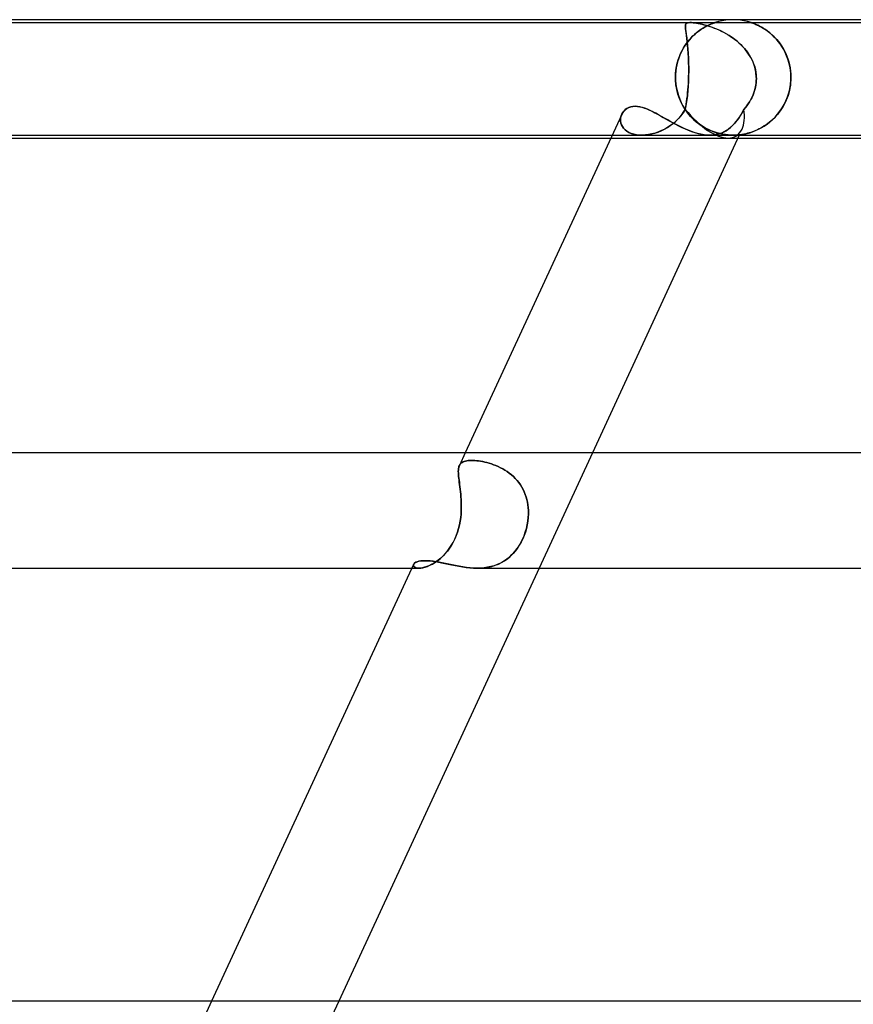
# Model space of a CAD drawing. Header units: millimetres. Extents: x -660 to 660, y -2 to 380.
# Tile 19 of 103: x -345 to -316, y 346 to 380. Entities that reach past the tile are written whole.
import ezdxf

# ---------------------------------------------------------------- set-up
doc = ezdxf.new("R2010")
doc.units = ezdxf.units.MM
doc.layers.add('HIDDEN', color=7, linetype='Continuous')
doc.layers.add('THICK', color=7, linetype='Continuous')

msp = doc.modelspace()

# ---------------------------------------------------------------- linework, layer by layer
at = {"layer": 'HIDDEN'}
for p, q in [((-320.127, 379.996), (-320.253, 379.984)), ((-320, 380), (-320.127, 379.996)), ((-319.873, 379.996), (-320, 380)), ((-319.747, 379.984), (-319.873, 379.996)), ((-359.375, 379.9), (-321.484, 379.9)), ((-321.651, 379.793), (-321.652, 379.771)), ((-321.652, 379.771), (-321.651, 379.746)), ((-321.651, 379.788), (-321.646, 379.825)), ((-321.648, 379.813), (-321.651, 379.793)), ((-321.651, 379.743), (-321.651, 379.788)), ((-321.651, 379.746), (-321.65, 379.718)), ((-321.647, 379.688), (-321.651, 379.743)), ((-321.65, 379.718), (-321.647, 379.687)), ((-321.644, 379.83), (-321.648, 379.813)), ((-321.639, 379.622), (-321.647, 379.688)), ((-321.647, 379.687), (-321.643, 379.653)), ((-321.646, 379.825), (-321.633, 379.853)), ((-321.637, 379.846), (-321.644, 379.83)), ((-321.627, 379.86), (-321.637, 379.846)), ((-321.633, 379.853), (-321.612, 379.874)), ((-321.614, 379.873), (-321.627, 379.86)), ((-321.597, 379.883), (-321.614, 379.873)), ((-321.612, 379.874), (-321.586, 379.887)), ((-321.574, 379.891), (-321.597, 379.883)), ((-321.586, 379.887), (-321.557, 379.895)), ((-321.546, 379.896), (-321.574, 379.891)), ((-321.557, 379.895), (-321.524, 379.899)), ((-321.511, 379.899), (-321.546, 379.896)), ((-321.524, 379.899), (-321.484, 379.9)), ((-321.438, 379.899), (-321.485, 379.9)), ((-321.484, 379.9), (-321.438, 379.899)), ((-321.484, 379.9), (-291.751, 379.9)), ((-321.385, 379.895), (-321.438, 379.899)), ((-321.438, 379.899), (-321.386, 379.895)), ((-321.386, 379.895), (-321.331, 379.889)), ((-321.321, 379.887), (-321.385, 379.895)), ((-321.331, 379.889), (-321.271, 379.88)), ((-321.237, 379.875), (-321.321, 379.887)), ((-321.271, 379.88), (-321.209, 379.869)), ((-321.131, 379.854), (-321.237, 379.875)), ((-321.209, 379.869), (-321.144, 379.857)), ((-321.173, 379.618), (-321.102, 379.668)), ((-321.089, 379.677), (-321.148, 379.637)), ((-321.144, 379.857), (-321.078, 379.842)), ((-321.01, 379.826), (-321.131, 379.854)), ((-321.102, 379.668), (-321.033, 379.712)), ((-321.032, 379.712), (-321.089, 379.677)), ((-321.078, 379.842), (-321.012, 379.826)), ((-321.033, 379.712), (-320.966, 379.75)), ((-320.977, 379.744), (-321.032, 379.712)), ((-321.012, 379.826), (-320.945, 379.808)), ((-320.879, 379.789), (-321.01, 379.826)), ((-320.926, 379.773), (-320.977, 379.744)), ((-320.966, 379.75), (-320.903, 379.784)), ((-320.945, 379.808), (-320.876, 379.788)), ((-320.877, 379.797), (-320.926, 379.773)), ((-320.903, 379.784), (-320.845, 379.812)), ((-320.741, 379.744), (-320.879, 379.789)), ((-320.831, 379.819), (-320.877, 379.797)), ((-320.876, 379.788), (-320.803, 379.765)), ((-320.845, 379.812), (-320.792, 379.836)), ((-320.786, 379.839), (-320.831, 379.819)), ((-320.803, 379.765), (-320.729, 379.74)), ((-320.792, 379.836), (-320.746, 379.856)), ((-320.745, 379.856), (-320.786, 379.839)), ((-320.746, 379.856), (-320.706, 379.871)), ((-320.707, 379.871), (-320.745, 379.856)), ((-320.596, 379.689), (-320.741, 379.744)), ((-320.729, 379.74), (-320.652, 379.711)), ((-320.676, 379.882), (-320.707, 379.871)), ((-320.706, 379.871), (-320.674, 379.883)), ((-320.652, 379.891), (-320.676, 379.882)), ((-320.674, 379.883), (-320.651, 379.891)), ((-320.637, 379.896), (-320.652, 379.891)), ((-320.652, 379.711), (-320.574, 379.68)), ((-320.651, 379.891), (-320.636, 379.896)), ((-320.627, 379.899), (-320.637, 379.896)), ((-320.636, 379.896), (-320.627, 379.899)), ((-320.627, 379.899), (-320.625, 379.9)), ((-320.625, 379.9), (-320.627, 379.899)), ((-320.503, 379.936), (-320.625, 379.9)), ((-320.446, 379.623), (-320.596, 379.689)), ((-320.574, 379.68), (-320.494, 379.646)), ((-320.379, 379.964), (-320.503, 379.936)), ((-320.253, 379.984), (-320.379, 379.964)), ((-319.621, 379.964), (-319.747, 379.984)), ((-319.497, 379.936), (-319.621, 379.964)), ((-319.375, 379.9), (-319.497, 379.936)), ((-319.373, 379.899), (-319.375, 379.9)), ((-319.375, 379.9), (-319.371, 379.899)), ((-319.367, 379.897), (-319.373, 379.899)), ((-319.371, 379.899), (-319.359, 379.895)), ((-319.357, 379.894), (-319.367, 379.897)), ((-319.359, 379.895), (-319.34, 379.888)), ((-319.341, 379.888), (-319.357, 379.894)), ((-319.318, 379.88), (-319.341, 379.888)), ((-319.34, 379.888), (-319.315, 379.879)), ((-319.287, 379.869), (-319.318, 379.88)), ((-319.315, 379.879), (-319.284, 379.867)), ((-319.247, 379.853), (-319.287, 379.869)), ((-319.284, 379.867), (-319.248, 379.853)), ((-319.248, 379.853), (-319.207, 379.836)), ((-319.199, 379.833), (-319.247, 379.853)), ((-319.207, 379.836), (-319.163, 379.816)), ((-319.144, 379.808), (-319.199, 379.833)), ((-319.163, 379.816), (-319.115, 379.794)), ((-319.084, 379.778), (-319.144, 379.808)), ((-319.115, 379.794), (-319.065, 379.768)), ((-319.019, 379.743), (-319.084, 379.778)), ((-319.065, 379.768), (-319.012, 379.74)), ((-318.951, 379.703), (-319.019, 379.743)), ((-319.012, 379.74), (-318.958, 379.708)), ((-318.958, 379.708), (-318.902, 379.672)), ((-318.879, 379.657), (-318.951, 379.703)), ((-318.902, 379.672), (-318.844, 379.633)), ((-318.805, 379.605), (-318.879, 379.657)), ((-321.643, 379.653), (-321.638, 379.615)), ((-321.629, 379.544), (-321.639, 379.622)), ((-321.638, 379.615), (-321.633, 379.575)), ((-321.633, 379.575), (-321.627, 379.531)), ((-321.616, 379.454), (-321.629, 379.544)), ((-321.627, 379.531), (-321.62, 379.484)), ((-321.62, 379.484), (-321.614, 379.435)), ((-321.603, 379.353), (-321.616, 379.454)), ((-321.614, 379.435), (-321.607, 379.383)), ((-321.607, 379.383), (-321.6, 379.328)), ((-321.59, 379.241), (-321.603, 379.353)), ((-321.6, 379.328), (-321.593, 379.27)), ((-321.527, 379.288), (-321.459, 379.364)), ((-321.453, 379.371), (-321.513, 379.305)), ((-321.459, 379.364), (-321.39, 379.436)), ((-321.393, 379.433), (-321.453, 379.371)), ((-321.331, 379.491), (-321.393, 379.433)), ((-321.39, 379.436), (-321.318, 379.502)), ((-321.269, 379.544), (-321.331, 379.491)), ((-321.318, 379.502), (-321.246, 379.563)), ((-321.208, 379.593), (-321.269, 379.544)), ((-321.246, 379.563), (-321.173, 379.618)), ((-321.148, 379.637), (-321.208, 379.593)), ((-320.494, 379.646), (-320.414, 379.608)), ((-320.293, 379.546), (-320.446, 379.623)), ((-320.414, 379.608), (-320.332, 379.567)), ((-320.332, 379.567), (-320.252, 379.523)), ((-320.139, 379.456), (-320.293, 379.546)), ((-320.252, 379.523), (-320.172, 379.476)), ((-320.172, 379.476), (-320.094, 379.427)), ((-319.989, 379.354), (-320.139, 379.456)), ((-320.094, 379.427), (-320.018, 379.375)), ((-320.018, 379.375), (-319.944, 379.32)), ((-319.847, 379.243), (-319.989, 379.354)), ((-319.944, 379.32), (-319.871, 379.262)), ((-318.844, 379.633), (-318.785, 379.59)), ((-318.729, 379.546), (-318.805, 379.605)), ((-318.785, 379.59), (-318.725, 379.542)), ((-318.653, 379.481), (-318.729, 379.546)), ((-318.725, 379.542), (-318.665, 379.491)), ((-318.665, 379.491), (-318.605, 379.435)), ((-318.579, 379.41), (-318.653, 379.481)), ((-318.605, 379.435), (-318.545, 379.375)), ((-318.506, 379.333), (-318.579, 379.41)), ((-318.545, 379.375), (-318.486, 379.31)), ((-318.436, 379.25), (-318.506, 379.333)), ((-321.727, 379.001), (-321.774, 378.915)), ((-321.766, 378.93), (-321.712, 379.027)), ((-321.678, 379.083), (-321.727, 379.001)), ((-321.712, 379.027), (-321.654, 379.119)), ((-321.625, 379.161), (-321.678, 379.083)), ((-321.654, 379.119), (-321.592, 379.206)), ((-321.57, 379.235), (-321.625, 379.161)), ((-321.593, 379.27), (-321.587, 379.21)), ((-321.592, 379.206), (-321.527, 379.288)), ((-321.577, 379.119), (-321.59, 379.241)), ((-321.587, 379.21), (-321.58, 379.146)), ((-321.58, 379.146), (-321.573, 379.08)), ((-321.565, 378.985), (-321.577, 379.119)), ((-321.573, 379.08), (-321.567, 379.011)), ((-321.513, 379.305), (-321.57, 379.235)), ((-321.567, 379.011), (-321.562, 378.939)), ((-321.555, 378.842), (-321.565, 378.985)), ((-319.871, 379.262), (-319.801, 379.202)), ((-319.714, 379.12), (-319.847, 379.243)), ((-319.801, 379.202), (-319.733, 379.139)), ((-319.733, 379.139), (-319.668, 379.073)), ((-319.592, 378.987), (-319.714, 379.12)), ((-319.668, 379.073), (-319.606, 379.004)), ((-319.606, 379.004), (-319.548, 378.933)), ((-319.482, 378.843), (-319.592, 378.987)), ((-318.486, 379.31), (-318.428, 379.241)), ((-318.368, 379.162), (-318.436, 379.25)), ((-318.428, 379.241), (-318.372, 379.167)), ((-318.372, 379.167), (-318.318, 379.089)), ((-318.305, 379.068), (-318.368, 379.162)), ((-318.318, 379.089), (-318.268, 379.007)), ((-318.245, 378.968), (-318.305, 379.068)), ((-318.268, 379.007), (-318.22, 378.921)), ((-321.891, 378.635), (-321.921, 378.535)), ((-321.9, 378.609), (-321.861, 378.72)), ((-321.856, 378.732), (-321.891, 378.635)), ((-321.861, 378.72), (-321.816, 378.827)), ((-321.817, 378.825), (-321.856, 378.732)), ((-321.774, 378.915), (-321.817, 378.825)), ((-321.816, 378.827), (-321.766, 378.93)), ((-321.562, 378.939), (-321.556, 378.865)), ((-321.556, 378.865), (-321.552, 378.788)), ((-321.547, 378.689), (-321.555, 378.842)), ((-321.552, 378.788), (-321.547, 378.708)), ((-321.547, 378.708), (-321.544, 378.626)), ((-321.541, 378.526), (-321.547, 378.689)), ((-319.548, 378.933), (-319.493, 378.859)), ((-319.493, 378.859), (-319.441, 378.782)), ((-319.386, 378.69), (-319.482, 378.843)), ((-319.441, 378.782), (-319.394, 378.703)), ((-319.394, 378.703), (-319.351, 378.621)), ((-319.308, 378.527), (-319.386, 378.69)), ((-318.191, 378.863), (-318.245, 378.968)), ((-318.22, 378.921), (-318.176, 378.831)), ((-318.142, 378.752), (-318.191, 378.863)), ((-318.176, 378.831), (-318.136, 378.737)), ((-318.099, 378.636), (-318.142, 378.752)), ((-318.136, 378.737), (-318.1, 378.64)), ((-318.1, 378.64), (-318.068, 378.539)), ((-318.062, 378.516), (-318.099, 378.636)), ((-321.967, 378.327), (-321.982, 378.219)), ((-321.978, 378.251), (-321.959, 378.373)), ((-321.947, 378.432), (-321.967, 378.327)), ((-321.959, 378.373), (-321.933, 378.492)), ((-321.921, 378.535), (-321.947, 378.432)), ((-321.933, 378.492), (-321.9, 378.609)), ((-321.544, 378.626), (-321.541, 378.542)), ((-321.541, 378.542), (-321.539, 378.455)), ((-321.537, 378.355), (-321.541, 378.526)), ((-321.539, 378.455), (-321.537, 378.366)), ((-321.537, 378.366), (-321.537, 378.276)), ((-321.537, 378.179), (-321.537, 378.355)), ((-319.351, 378.621), (-319.312, 378.538)), ((-319.312, 378.538), (-319.279, 378.451)), ((-319.248, 378.356), (-319.308, 378.527)), ((-319.279, 378.451), (-319.25, 378.363)), ((-319.25, 378.363), (-319.227, 378.274)), ((-319.209, 378.18), (-319.248, 378.356)), ((-318.068, 378.539), (-318.042, 378.435)), ((-318.033, 378.39), (-318.062, 378.516)), ((-318.042, 378.435), (-318.021, 378.33)), ((-318.011, 378.262), (-318.033, 378.39)), ((-318.021, 378.33), (-318.006, 378.222)), ((-321.994, 378), (-321.99, 378.126)), ((-321.991, 378.11), (-321.994, 378)), ((-321.994, 377.983), (-321.994, 378)), ((-321.994, 378), (-321.994, 377.983)), ((-321.994, 377.967), (-321.994, 377.983)), ((-321.994, 377.983), (-321.994, 377.967)), ((-321.993, 377.95), (-321.994, 377.967)), ((-321.994, 377.967), (-321.993, 377.95)), ((-321.993, 377.933), (-321.993, 377.95)), ((-321.993, 377.95), (-321.993, 377.933)), ((-321.982, 378.219), (-321.991, 378.11)), ((-321.99, 378.126), (-321.978, 378.251)), ((-321.543, 377.933), (-321.542, 377.95)), ((-321.542, 377.95), (-321.543, 377.933)), ((-321.542, 377.967), (-321.541, 377.983)), ((-321.541, 377.983), (-321.542, 377.967)), ((-321.542, 377.95), (-321.542, 377.967)), ((-321.542, 377.967), (-321.542, 377.95)), ((-321.541, 378), (-321.537, 378.179)), ((-321.539, 378.093), (-321.541, 378)), ((-321.541, 377.983), (-321.541, 378)), ((-321.541, 378), (-321.541, 377.983)), ((-321.537, 378.185), (-321.539, 378.093)), ((-321.537, 378.276), (-321.537, 378.185)), ((-319.227, 378.274), (-319.21, 378.183)), ((-319.21, 378.183), (-319.198, 378.092)), ((-319.193, 378), (-319.209, 378.18)), ((-319.198, 378.092), (-319.193, 378)), ((-319.193, 378), (-319.192, 377.983)), ((-319.192, 377.983), (-319.193, 378)), ((-319.192, 377.983), (-319.192, 377.967)), ((-319.192, 377.967), (-319.192, 377.983)), ((-319.192, 377.967), (-319.192, 377.95)), ((-319.192, 377.95), (-319.192, 377.967)), ((-319.192, 377.95), (-319.192, 377.933)), ((-319.192, 377.933), (-319.192, 377.95)), ((-317.998, 378.132), (-318.011, 378.262)), ((-318.006, 378.222), (-317.997, 378.112)), ((-317.994, 378), (-317.998, 378.132)), ((-317.997, 378.112), (-317.994, 378)), ((-317.994, 377.95), (-317.995, 377.933)), ((-317.995, 377.933), (-317.994, 377.95)), ((-317.994, 378), (-317.994, 377.983)), ((-317.994, 377.983), (-317.994, 378)), ((-317.994, 377.983), (-317.994, 377.967)), ((-317.994, 377.967), (-317.994, 377.983)), ((-317.994, 377.967), (-317.994, 377.95)), ((-317.994, 377.95), (-317.994, 377.967)), ((-321.992, 377.917), (-321.993, 377.933)), ((-321.993, 377.933), (-321.992, 377.917)), ((-321.991, 377.9), (-321.992, 377.917)), ((-321.992, 377.917), (-321.991, 377.9)), ((-321.991, 377.9), (-321.98, 377.764)), ((-321.977, 377.738), (-321.991, 377.9)), ((-321.98, 377.764), (-321.959, 377.629)), ((-321.949, 377.579), (-321.977, 377.738)), ((-321.959, 377.629), (-321.93, 377.498)), ((-321.564, 377.571), (-321.556, 377.679)), ((-321.557, 377.663), (-321.563, 377.586)), ((-321.552, 377.741), (-321.557, 377.663)), ((-321.556, 377.679), (-321.549, 377.789)), ((-321.548, 377.82), (-321.552, 377.741)), ((-321.549, 377.789), (-321.544, 377.9)), ((-321.544, 377.9), (-321.548, 377.82)), ((-321.544, 377.917), (-321.543, 377.933)), ((-321.543, 377.933), (-321.544, 377.917)), ((-321.544, 377.9), (-321.544, 377.917)), ((-321.544, 377.917), (-321.544, 377.9)), ((-319.245, 377.571), (-319.219, 377.679)), ((-319.222, 377.663), (-319.241, 377.586)), ((-319.208, 377.741), (-319.222, 377.663)), ((-319.219, 377.679), (-319.202, 377.789)), ((-319.199, 377.82), (-319.208, 377.741)), ((-319.202, 377.789), (-319.193, 377.9)), ((-319.193, 377.9), (-319.199, 377.82)), ((-319.192, 377.933), (-319.193, 377.917)), ((-319.193, 377.917), (-319.192, 377.933)), ((-319.193, 377.917), (-319.193, 377.9)), ((-319.193, 377.9), (-319.193, 377.917)), ((-318.028, 377.632), (-318.046, 377.545)), ((-318.033, 377.604), (-318.009, 377.751)), ((-318.013, 377.721), (-318.028, 377.632)), ((-318.003, 377.81), (-318.013, 377.721)), ((-318.009, 377.751), (-317.996, 377.9)), ((-317.996, 377.9), (-318.003, 377.81)), ((-317.995, 377.917), (-317.996, 377.9)), ((-317.996, 377.9), (-317.995, 377.917)), ((-317.995, 377.933), (-317.995, 377.917)), ((-317.995, 377.917), (-317.995, 377.933)), ((-321.909, 377.424), (-321.949, 377.579)), ((-321.93, 377.498), (-321.893, 377.371)), ((-321.858, 377.275), (-321.909, 377.424)), ((-321.893, 377.371), (-321.847, 377.247)), ((-321.797, 377.133), (-321.858, 377.275)), ((-321.592, 377.289), (-321.601, 377.218)), ((-321.596, 377.261), (-321.584, 377.362)), ((-321.584, 377.361), (-321.592, 377.289)), ((-321.584, 377.362), (-321.573, 377.465)), ((-321.576, 377.435), (-321.584, 377.361)), ((-321.569, 377.51), (-321.576, 377.435)), ((-321.573, 377.465), (-321.564, 377.571)), ((-321.563, 377.586), (-321.569, 377.51)), ((-319.353, 377.289), (-319.391, 377.218)), ((-319.368, 377.261), (-319.319, 377.362)), ((-319.319, 377.361), (-319.353, 377.289)), ((-319.319, 377.362), (-319.278, 377.465)), ((-319.289, 377.435), (-319.319, 377.361)), ((-319.263, 377.51), (-319.289, 377.435)), ((-319.278, 377.465), (-319.245, 377.571)), ((-319.241, 377.586), (-319.263, 377.51)), ((-318.166, 377.189), (-318.113, 377.322)), ((-318.124, 377.292), (-318.156, 377.211)), ((-318.095, 377.374), (-318.124, 377.292)), ((-318.113, 377.322), (-318.068, 377.461)), ((-318.069, 377.458), (-318.095, 377.374)), ((-318.046, 377.545), (-318.069, 377.458)), ((-318.068, 377.461), (-318.033, 377.604)), ((-323.679, 376.923), (-323.616, 376.956)), ((-323.616, 376.956), (-323.547, 376.98)), ((-323.547, 376.98), (-323.471, 376.995)), ((-323.471, 376.995), (-323.39, 377)), ((-323.39, 377), (-323.315, 376.996)), ((-323.315, 376.996), (-323.236, 376.985)), ((-323.236, 376.985), (-323.155, 376.966)), ((-323.155, 376.966), (-323.071, 376.94)), ((-323.071, 376.94), (-322.984, 376.907)), ((-321.847, 377.247), (-321.795, 377.129)), ((-321.727, 376.999), (-321.797, 377.133)), ((-321.795, 377.129), (-321.736, 377.016)), ((-321.736, 377.016), (-321.671, 376.908)), ((-321.648, 376.874), (-321.727, 376.999)), ((-321.654, 376.894), (-321.638, 376.98)), ((-321.642, 376.955), (-321.654, 376.894)), ((-321.631, 377.018), (-321.642, 376.955)), ((-321.638, 376.98), (-321.622, 377.07)), ((-321.62, 377.083), (-321.631, 377.018)), ((-321.622, 377.07), (-321.608, 377.163)), ((-321.61, 377.15), (-321.62, 377.083)), ((-321.601, 377.218), (-321.61, 377.15)), ((-321.608, 377.163), (-321.596, 377.261)), ((-319.622, 376.894), (-319.55, 376.98)), ((-319.57, 376.955), (-319.622, 376.894)), ((-319.521, 377.018), (-319.57, 376.955)), ((-319.55, 376.98), (-319.484, 377.07)), ((-319.475, 377.083), (-319.521, 377.018)), ((-319.484, 377.07), (-319.423, 377.163)), ((-319.431, 377.15), (-319.475, 377.083)), ((-319.391, 377.218), (-319.431, 377.15)), ((-319.423, 377.163), (-319.368, 377.261)), ((-318.373, 376.83), (-318.297, 376.943)), ((-318.272, 376.985), (-318.315, 376.914)), ((-318.297, 376.943), (-318.228, 377.062)), ((-318.23, 377.058), (-318.272, 376.985)), ((-318.192, 377.134), (-318.23, 377.058)), ((-318.228, 377.062), (-318.166, 377.189)), ((-318.156, 377.211), (-318.192, 377.134)), ((-323.895, 376.605), (-323.901, 376.543)), ((-323.901, 376.542), (-323.895, 376.604)), ((-323.88, 376.666), (-323.895, 376.605)), ((-323.895, 376.604), (-323.88, 376.665)), ((-323.858, 376.724), (-323.88, 376.666)), ((-323.88, 376.665), (-323.858, 376.723)), ((-323.858, 376.723), (-323.825, 376.781)), ((-323.825, 376.781), (-323.784, 376.835)), ((-323.784, 376.835), (-323.736, 376.882)), ((-323.736, 376.882), (-323.679, 376.923)), ((-322.984, 376.907), (-322.895, 376.869)), ((-322.895, 376.869), (-322.804, 376.826)), ((-322.804, 376.826), (-322.71, 376.778)), ((-322.71, 376.778), (-322.614, 376.727)), ((-322.614, 376.727), (-322.516, 376.672)), ((-322.516, 376.672), (-322.416, 376.615)), ((-322.416, 376.615), (-322.314, 376.557)), ((-321.874, 376.591), (-321.962, 376.502)), ((-321.888, 376.576), (-321.803, 376.674)), ((-321.793, 376.687), (-321.874, 376.591)), ((-321.803, 376.674), (-321.724, 376.781)), ((-321.719, 376.788), (-321.793, 376.687)), ((-321.724, 376.781), (-321.654, 376.894)), ((-321.654, 376.894), (-321.719, 376.788)), ((-321.671, 376.908), (-321.601, 376.807)), ((-321.562, 376.756), (-321.648, 376.874)), ((-321.601, 376.807), (-321.526, 376.712)), ((-321.47, 376.648), (-321.562, 376.756)), ((-321.526, 376.712), (-321.447, 376.623)), ((-321.372, 376.548), (-321.47, 376.648)), ((-321.447, 376.623), (-321.365, 376.542)), ((-319.8, 376.591), (-319.865, 376.502)), ((-319.811, 376.576), (-319.746, 376.674)), ((-319.738, 376.687), (-319.8, 376.591)), ((-319.746, 376.674), (-319.682, 376.781)), ((-319.678, 376.788), (-319.738, 376.687)), ((-319.682, 376.781), (-319.622, 376.894)), ((-319.621, 376.894), (-319.678, 376.788)), ((-318.632, 376.538), (-318.541, 376.628)), ((-318.566, 376.602), (-318.622, 376.547)), ((-318.512, 376.659), (-318.566, 376.602)), ((-318.541, 376.628), (-318.455, 376.725)), ((-318.46, 376.719), (-318.512, 376.659)), ((-318.41, 376.781), (-318.46, 376.719)), ((-318.455, 376.725), (-318.373, 376.83)), ((-318.362, 376.847), (-318.41, 376.781)), ((-318.315, 376.914), (-318.362, 376.847)), ((-323.901, 376.543), (-323.898, 376.48)), ((-323.898, 376.479), (-323.901, 376.542)), ((-323.898, 376.48), (-323.886, 376.417)), ((-323.885, 376.417), (-323.898, 376.479)), ((-323.886, 376.417), (-323.864, 376.356)), ((-323.864, 376.355), (-323.885, 376.417)), ((-323.864, 376.356), (-323.832, 376.296)), ((-323.832, 376.295), (-323.864, 376.355)), ((-323.832, 376.296), (-323.791, 376.239)), ((-323.791, 376.239), (-323.832, 376.295)), ((-322.381, 376.204), (-322.276, 376.264)), ((-322.259, 376.274), (-322.366, 376.212)), ((-322.314, 376.557), (-322.21, 376.497)), ((-322.276, 376.264), (-322.174, 376.33)), ((-322.155, 376.343), (-322.259, 376.274)), ((-322.21, 376.497), (-322.103, 376.438)), ((-322.174, 376.33), (-322.075, 376.404)), ((-322.056, 376.419), (-322.155, 376.343)), ((-322.103, 376.438), (-321.995, 376.379)), ((-322.075, 376.404), (-321.979, 376.486)), ((-321.962, 376.502), (-322.056, 376.419)), ((-321.995, 376.379), (-321.885, 376.322)), ((-321.979, 376.486), (-321.888, 376.576)), ((-321.885, 376.322), (-321.774, 376.267)), ((-321.774, 376.267), (-321.662, 376.215)), ((-321.271, 376.458), (-321.372, 376.548)), ((-321.365, 376.542), (-321.281, 376.466)), ((-321.281, 376.466), (-321.195, 376.398)), ((-321.168, 376.379), (-321.271, 376.458)), ((-321.195, 376.398), (-321.107, 376.336)), ((-321.064, 376.308), (-321.168, 376.379)), ((-321.107, 376.336), (-321.018, 376.28)), ((-320.96, 376.246), (-321.064, 376.308)), ((-321.018, 376.28), (-320.929, 376.23)), ((-320.856, 376.193), (-320.96, 376.246)), ((-320.164, 376.204), (-320.089, 376.264)), ((-320.077, 376.274), (-320.154, 376.212)), ((-320.089, 376.264), (-320.017, 376.33)), ((-320.003, 376.343), (-320.077, 376.274)), ((-320.017, 376.33), (-319.946, 376.404)), ((-319.933, 376.419), (-320.003, 376.343)), ((-319.946, 376.404), (-319.877, 376.486)), ((-319.865, 376.502), (-319.933, 376.419)), ((-319.877, 376.486), (-319.811, 376.576)), ((-319.122, 376.202), (-319.021, 376.255)), ((-319.035, 376.247), (-319.095, 376.216)), ((-318.976, 376.281), (-319.035, 376.247)), ((-319.021, 376.255), (-318.921, 376.315)), ((-318.916, 376.318), (-318.976, 376.281)), ((-318.921, 376.315), (-318.822, 376.382)), ((-318.856, 376.358), (-318.916, 376.318)), ((-318.797, 376.4), (-318.856, 376.358)), ((-318.822, 376.382), (-318.725, 376.456)), ((-318.738, 376.446), (-318.797, 376.4)), ((-318.679, 376.495), (-318.738, 376.446)), ((-318.725, 376.456), (-318.632, 376.538)), ((-318.622, 376.547), (-318.679, 376.495)), ((-324.192, 376), (-323.16, 376)), ((-323.791, 376.239), (-323.74, 376.187)), ((-323.739, 376.186), (-323.791, 376.239)), ((-323.74, 376.187), (-323.679, 376.139)), ((-323.678, 376.139), (-323.739, 376.186)), ((-323.679, 376.139), (-323.608, 376.097)), ((-323.608, 376.097), (-323.678, 376.139)), ((-323.608, 376.097), (-323.529, 376.062)), ((-323.529, 376.062), (-323.608, 376.097)), ((-323.529, 376.062), (-323.443, 376.034)), ((-323.442, 376.034), (-323.529, 376.062)), ((-323.443, 376.034), (-323.349, 376.015)), ((-323.348, 376.014), (-323.442, 376.034)), ((-323.349, 376.015), (-323.248, 376.003)), ((-323.249, 376.003), (-323.348, 376.014)), ((-323.144, 376), (-323.249, 376.003)), ((-323.248, 376.003), (-323.143, 376)), ((-323.161, 376), (-323.151, 376)), ((-323.035, 376.006), (-323.144, 376)), ((-323.143, 376), (-323.038, 376.006)), ((-323.143, 376), (-320.81, 376)), ((-323.038, 376.006), (-322.929, 376.019)), ((-322.925, 376.02), (-323.035, 376.006)), ((-322.929, 376.019), (-322.819, 376.041)), ((-322.812, 376.042), (-322.925, 376.02)), ((-322.819, 376.041), (-322.708, 376.07)), ((-322.7, 376.073), (-322.812, 376.042)), ((-322.708, 376.07), (-322.598, 376.107)), ((-322.587, 376.112), (-322.7, 376.073)), ((-322.598, 376.107), (-322.489, 376.152)), ((-322.476, 376.158), (-322.587, 376.112)), ((-322.489, 376.152), (-322.381, 376.204)), ((-322.366, 376.212), (-322.476, 376.158)), ((-321.662, 376.215), (-321.55, 376.168)), ((-321.55, 376.168), (-321.437, 376.124)), ((-321.437, 376.124), (-321.325, 376.087)), ((-321.325, 376.087), (-321.214, 376.055)), ((-321.214, 376.055), (-321.105, 376.031)), ((-321.105, 376.031), (-320.998, 376.013)), ((-320.998, 376.013), (-320.893, 376.003)), ((-320.929, 376.23), (-320.84, 376.186)), ((-320.893, 376.003), (-320.792, 376)), ((-320.753, 376.148), (-320.856, 376.193)), ((-320.84, 376.186), (-320.751, 376.147)), ((-320.69, 376.006), (-320.793, 376)), ((-320.792, 376), (-320.692, 376.006)), ((-320.653, 376.11), (-320.753, 376.148)), ((-320.751, 376.147), (-320.663, 376.113)), ((-320.692, 376.006), (-320.594, 376.019)), ((-320.59, 376.02), (-320.69, 376.006)), ((-320.663, 376.113), (-320.575, 376.085)), ((-320.552, 376.078), (-320.653, 376.11)), ((-320.594, 376.019), (-320.501, 376.041)), ((-320.495, 376.042), (-320.59, 376.02)), ((-320.575, 376.085), (-320.489, 376.061)), ((-320.452, 376.052), (-320.552, 376.078)), ((-320.501, 376.041), (-320.411, 376.07)), ((-320.404, 376.073), (-320.495, 376.042)), ((-320.489, 376.061), (-320.404, 376.041)), ((-320.353, 376.032), (-320.452, 376.052)), ((-320.411, 376.07), (-320.325, 376.107)), ((-320.317, 376.112), (-320.404, 376.073)), ((-320.404, 376.041), (-320.323, 376.026)), ((-320.257, 376.017), (-320.353, 376.032)), ((-320.325, 376.107), (-320.243, 376.152)), ((-320.323, 376.026), (-320.248, 376.015)), ((-320.234, 376.158), (-320.317, 376.112)), ((-320.168, 376.007), (-320.257, 376.017)), ((-320.248, 376.015), (-320.179, 376.008)), ((-320.243, 376.152), (-320.164, 376.204)), ((-320.154, 376.212), (-320.234, 376.158)), ((-320.179, 376.008), (-320.115, 376.003)), ((-320.086, 376.002), (-320.168, 376.007)), ((-320.115, 376.003), (-320.056, 376.001)), ((-320.008, 376), (-320.086, 376.002)), ((-320.056, 376.001), (-319.999, 376)), ((-319.999, 376), (-319.94, 376.001)), ((-319.92, 376.002), (-319.997, 376)), ((-319.94, 376.001), (-319.882, 376.003)), ((-319.843, 376.006), (-319.92, 376.002)), ((-319.882, 376.003), (-319.824, 376.008)), ((-319.767, 376.014), (-319.843, 376.006)), ((-319.824, 376.008), (-319.761, 376.014)), ((-319.694, 376.024), (-319.767, 376.014)), ((-319.761, 376.014), (-319.689, 376.024)), ((-319.624, 376.036), (-319.694, 376.024)), ((-319.689, 376.024), (-319.607, 376.039)), ((-319.558, 376.049), (-319.624, 376.036)), ((-319.607, 376.039), (-319.515, 376.059)), ((-319.497, 376.064), (-319.558, 376.049)), ((-319.515, 376.059), (-319.42, 376.086)), ((-319.441, 376.079), (-319.497, 376.064)), ((-319.386, 376.096), (-319.441, 376.079)), ((-319.42, 376.086), (-319.322, 376.118)), ((-319.329, 376.115), (-319.386, 376.096)), ((-319.272, 376.137), (-319.329, 376.115)), ((-319.322, 376.118), (-319.222, 376.157)), ((-319.213, 376.161), (-319.272, 376.137)), ((-319.222, 376.157), (-319.122, 376.202)), ((-319.154, 376.187), (-319.213, 376.161)), ((-319.095, 376.216), (-319.154, 376.187)), ((-324.239, 375.9), (-320.171, 375.9)), ((-320.171, 375.9), (-319.831, 375.9)), ((-329.281, 365), (-329.486, 364.556)), ((-324.874, 365), (-326.724, 361)), ((-329.391, 364.664), (-329.421, 364.642)), ((-329.42, 364.643), (-329.39, 364.664)), ((-329.357, 364.682), (-329.391, 364.664)), ((-329.39, 364.664), (-329.356, 364.683)), ((-329.318, 364.697), (-329.357, 364.682)), ((-329.356, 364.683), (-329.317, 364.698)), ((-329.276, 364.709), (-329.318, 364.697)), ((-329.317, 364.698), (-329.275, 364.71)), ((-329.229, 364.719), (-329.276, 364.709)), ((-329.275, 364.71), (-329.229, 364.719)), ((-329.229, 364.719), (-329.178, 364.726)), ((-329.179, 364.725), (-329.229, 364.719)), ((-329.124, 364.729), (-329.179, 364.725)), ((-329.178, 364.726), (-329.124, 364.729)), ((-329.124, 364.729), (-329.066, 364.731)), ((-329.066, 364.731), (-329.124, 364.729)), ((-329.008, 364.73), (-329.066, 364.731)), ((-329.066, 364.731), (-329.008, 364.73)), ((-328.947, 364.726), (-329.008, 364.73)), ((-329.008, 364.73), (-328.948, 364.726)), ((-328.948, 364.726), (-328.884, 364.72)), ((-328.884, 364.72), (-328.947, 364.726)), ((-328.817, 364.712), (-328.884, 364.72)), ((-328.884, 364.72), (-328.818, 364.712)), ((-328.818, 364.712), (-328.749, 364.702)), ((-328.748, 364.702), (-328.817, 364.712)), ((-328.749, 364.702), (-328.678, 364.689)), ((-328.677, 364.689), (-328.748, 364.702)), ((-328.678, 364.689), (-328.605, 364.673)), ((-328.604, 364.673), (-328.677, 364.689)), ((-328.605, 364.673), (-328.53, 364.655)), ((-328.529, 364.655), (-328.604, 364.673)), ((-328.53, 364.655), (-328.454, 364.633)), ((-328.453, 364.633), (-328.529, 364.655)), ((-329.522, 364.352), (-329.52, 364.401)), ((-329.52, 364.398), (-329.522, 364.349)), ((-329.52, 364.299), (-329.522, 364.352)), ((-329.522, 364.349), (-329.52, 364.296)), ((-329.52, 364.401), (-329.516, 364.446)), ((-329.516, 364.443), (-329.52, 364.398)), ((-329.516, 364.446), (-329.509, 364.487)), ((-329.509, 364.485), (-329.516, 364.443)), ((-329.509, 364.487), (-329.499, 364.525)), ((-329.5, 364.522), (-329.509, 364.485)), ((-329.486, 364.556), (-329.5, 364.522)), ((-329.499, 364.525), (-329.485, 364.559)), ((-329.469, 364.589), (-329.486, 364.556)), ((-329.485, 364.559), (-329.467, 364.59)), ((-329.447, 364.617), (-329.469, 364.589)), ((-329.467, 364.59), (-329.445, 364.619)), ((-329.421, 364.642), (-329.447, 364.617)), ((-329.445, 364.619), (-329.42, 364.643)), ((-328.454, 364.633), (-328.376, 364.609)), ((-328.376, 364.609), (-328.453, 364.633)), ((-328.297, 364.581), (-328.376, 364.609)), ((-328.376, 364.609), (-328.298, 364.582)), ((-328.298, 364.582), (-328.219, 364.551)), ((-328.218, 364.551), (-328.297, 364.581)), ((-328.219, 364.551), (-328.14, 364.517)), ((-328.139, 364.516), (-328.218, 364.551)), ((-328.14, 364.517), (-328.061, 364.479)), ((-328.06, 364.478), (-328.139, 364.516)), ((-328.061, 364.479), (-327.982, 364.437)), ((-327.981, 364.437), (-328.06, 364.478)), ((-327.982, 364.437), (-327.904, 364.391)), ((-327.904, 364.391), (-327.981, 364.437)), ((-327.828, 364.342), (-327.904, 364.391)), ((-327.904, 364.391), (-327.828, 364.342)), ((-327.754, 364.289), (-327.828, 364.342)), ((-327.828, 364.342), (-327.754, 364.289)), ((-329.517, 364.242), (-329.52, 364.299)), ((-329.52, 364.296), (-329.517, 364.238)), ((-329.512, 364.18), (-329.517, 364.242)), ((-329.517, 364.238), (-329.511, 364.177)), ((-329.504, 364.114), (-329.512, 364.18)), ((-329.511, 364.177), (-329.504, 364.112)), ((-329.496, 364.045), (-329.504, 364.114)), ((-329.504, 364.112), (-329.496, 364.042)), ((-329.487, 363.972), (-329.496, 364.045)), ((-329.496, 364.042), (-329.486, 363.969)), ((-329.477, 363.896), (-329.487, 363.972)), ((-329.486, 363.969), (-329.476, 363.893)), ((-327.683, 364.232), (-327.754, 364.289)), ((-327.754, 364.289), (-327.683, 364.232)), ((-327.613, 364.17), (-327.683, 364.232)), ((-327.683, 364.232), (-327.613, 364.17)), ((-327.546, 364.104), (-327.613, 364.17)), ((-327.613, 364.17), (-327.547, 364.105)), ((-327.547, 364.105), (-327.484, 364.035)), ((-327.484, 364.035), (-327.546, 364.104)), ((-327.425, 363.963), (-327.484, 364.035)), ((-327.484, 364.035), (-327.425, 363.963)), ((-327.371, 363.887), (-327.425, 363.963)), ((-327.425, 363.963), (-327.371, 363.887)), ((-329.466, 363.816), (-329.477, 363.896)), ((-329.476, 363.893), (-329.466, 363.813)), ((-329.456, 363.733), (-329.466, 363.816)), ((-329.466, 363.813), (-329.456, 363.731)), ((-329.447, 363.647), (-329.456, 363.733)), ((-329.456, 363.731), (-329.446, 363.645)), ((-329.438, 363.559), (-329.447, 363.647)), ((-329.446, 363.645), (-329.437, 363.557)), ((-327.321, 363.808), (-327.371, 363.887)), ((-327.371, 363.887), (-327.321, 363.808)), ((-327.276, 363.726), (-327.321, 363.808)), ((-327.321, 363.808), (-327.276, 363.726)), ((-327.235, 363.64), (-327.276, 363.726)), ((-327.276, 363.726), (-327.235, 363.641)), ((-327.235, 363.641), (-327.199, 363.553)), ((-327.199, 363.553), (-327.235, 363.64)), ((-329.43, 363.469), (-329.438, 363.559)), ((-329.437, 363.557), (-329.43, 363.467)), ((-329.424, 363.378), (-329.43, 363.469)), ((-329.43, 363.467), (-329.424, 363.376)), ((-329.42, 363.285), (-329.424, 363.378)), ((-329.424, 363.376), (-329.419, 363.283)), ((-329.417, 363.191), (-329.42, 363.285)), ((-329.419, 363.283), (-329.417, 363.19)), ((-327.169, 363.464), (-327.199, 363.553)), ((-327.199, 363.553), (-327.169, 363.464)), ((-327.143, 363.373), (-327.169, 363.464)), ((-327.169, 363.464), (-327.143, 363.373)), ((-327.123, 363.282), (-327.143, 363.373)), ((-327.143, 363.373), (-327.123, 363.281)), ((-327.107, 363.189), (-327.123, 363.282)), ((-327.123, 363.281), (-327.107, 363.188)), ((-329.427, 362.875), (-329.419, 363)), ((-329.419, 363), (-329.427, 362.876)), ((-329.419, 363), (-329.417, 363.096)), ((-329.417, 363.095), (-329.419, 363)), ((-329.417, 363.096), (-329.417, 363.191)), ((-329.417, 363.19), (-329.417, 363.095)), ((-327.096, 363.095), (-327.107, 363.189)), ((-327.107, 363.188), (-327.096, 363.095)), ((-327.09, 363), (-327.096, 363.095)), ((-327.096, 363.095), (-327.09, 363)), ((-327.089, 362.875), (-327.09, 363)), ((-327.09, 363), (-327.089, 362.876)), ((-329.482, 362.495), (-329.458, 362.622)), ((-329.457, 362.625), (-329.481, 362.5)), ((-329.458, 362.622), (-329.439, 362.749)), ((-329.439, 362.751), (-329.457, 362.625)), ((-329.427, 362.876), (-329.439, 362.751)), ((-329.439, 362.749), (-329.427, 362.875)), ((-327.132, 362.495), (-327.11, 362.622)), ((-327.11, 362.625), (-327.131, 362.5)), ((-327.095, 362.751), (-327.11, 362.625)), ((-327.11, 362.622), (-327.096, 362.749)), ((-327.096, 362.749), (-327.089, 362.875)), ((-327.089, 362.876), (-327.095, 362.751)), ((-329.551, 362.243), (-329.513, 362.368)), ((-329.511, 362.374), (-329.548, 362.25)), ((-329.513, 362.368), (-329.482, 362.495)), ((-329.481, 362.5), (-329.511, 362.374)), ((-327.2, 362.243), (-327.162, 362.368)), ((-327.161, 362.374), (-327.197, 362.25)), ((-327.162, 362.368), (-327.132, 362.495)), ((-327.131, 362.5), (-327.161, 362.374)), ((-329.704, 361.887), (-329.647, 362.001)), ((-329.641, 362.012), (-329.697, 361.9)), ((-329.647, 362.001), (-329.595, 362.12)), ((-329.592, 362.129), (-329.641, 362.012)), ((-329.595, 362.12), (-329.551, 362.243)), ((-329.548, 362.25), (-329.592, 362.129)), ((-327.352, 361.887), (-327.295, 362.001)), ((-327.29, 362.012), (-327.346, 361.9)), ((-327.295, 362.001), (-327.244, 362.12)), ((-327.24, 362.129), (-327.29, 362.012)), ((-327.244, 362.12), (-327.2, 362.243)), ((-327.197, 362.25), (-327.24, 362.129)), ((-329.989, 361.486), (-329.91, 361.577)), ((-329.898, 361.592), (-329.974, 361.503)), ((-329.91, 361.577), (-329.836, 361.675)), ((-329.826, 361.689), (-329.898, 361.592)), ((-329.836, 361.675), (-329.767, 361.779)), ((-329.759, 361.792), (-329.826, 361.689)), ((-329.767, 361.779), (-329.704, 361.887)), ((-329.697, 361.9), (-329.759, 361.792)), ((-327.642, 361.486), (-327.561, 361.577)), ((-327.548, 361.592), (-327.626, 361.503)), ((-327.561, 361.577), (-327.485, 361.675)), ((-327.475, 361.689), (-327.548, 361.592)), ((-327.485, 361.675), (-327.416, 361.778)), ((-327.408, 361.792), (-327.475, 361.689)), ((-327.416, 361.778), (-327.352, 361.887)), ((-327.346, 361.9), (-327.408, 361.792)), ((-330.947, 361.22), (-330.891, 361.236)), ((-330.891, 361.236), (-330.827, 361.248)), ((-330.827, 361.248), (-330.753, 361.256)), ((-330.753, 361.256), (-330.672, 361.258)), ((-330.672, 361.258), (-330.591, 361.256)), ((-330.591, 361.256), (-330.504, 361.25)), ((-330.504, 361.25), (-330.411, 361.239)), ((-330.411, 361.239), (-330.314, 361.225)), ((-330.332, 361.195), (-330.243, 361.256)), ((-330.215, 361.278), (-330.297, 361.218)), ((-330.243, 361.256), (-330.156, 361.326)), ((-330.133, 361.346), (-330.215, 361.278)), ((-330.156, 361.326), (-330.071, 361.402)), ((-330.052, 361.421), (-330.133, 361.346)), ((-330.071, 361.402), (-329.989, 361.486)), ((-329.974, 361.503), (-330.052, 361.421)), ((-328.02, 361.195), (-327.917, 361.256)), ((-327.885, 361.278), (-327.979, 361.218)), ((-327.917, 361.256), (-327.82, 361.326)), ((-327.794, 361.346), (-327.885, 361.278)), ((-327.82, 361.326), (-327.728, 361.402)), ((-327.708, 361.421), (-327.794, 361.346)), ((-327.728, 361.402), (-327.642, 361.486)), ((-327.626, 361.503), (-327.708, 361.421)), ((-331.131, 361), (-330.887, 361)), ((-331.072, 361.129), (-331.079, 361.102)), ((-331.079, 361.102), (-331.072, 361.129)), ((-331.079, 361.102), (-331.075, 361.076)), ((-331.075, 361.076), (-331.079, 361.102)), ((-331.075, 361.076), (-331.06, 361.052)), ((-331.06, 361.052), (-331.075, 361.076)), ((-331.072, 361.129), (-331.055, 361.154)), ((-331.06, 361.052), (-331.033, 361.031)), ((-331.033, 361.031), (-331.06, 361.052)), ((-331.055, 361.154), (-331.029, 361.178)), ((-331.033, 361.031), (-330.995, 361.014)), ((-330.994, 361.014), (-331.033, 361.031)), ((-331.029, 361.178), (-330.992, 361.2)), ((-330.995, 361.014), (-330.946, 361.004)), ((-330.945, 361.004), (-330.994, 361.014)), ((-330.992, 361.2), (-330.947, 361.22)), ((-330.946, 361.004), (-330.887, 361)), ((-330.887, 361), (-330.945, 361.004)), ((-330.887, 361), (-330.823, 361.004)), ((-330.828, 361.003), (-330.887, 361)), ((-330.763, 361.013), (-330.828, 361.003)), ((-330.823, 361.004), (-330.752, 361.015)), ((-330.692, 361.029), (-330.763, 361.013)), ((-330.752, 361.015), (-330.675, 361.034)), ((-330.618, 361.052), (-330.692, 361.029)), ((-330.675, 361.034), (-330.593, 361.062)), ((-330.541, 361.083), (-330.618, 361.052)), ((-330.593, 361.062), (-330.508, 361.098)), ((-330.461, 361.121), (-330.541, 361.083)), ((-330.508, 361.098), (-330.42, 361.142)), ((-330.379, 361.166), (-330.461, 361.121)), ((-330.42, 361.142), (-330.332, 361.195)), ((-330.297, 361.218), (-330.379, 361.166)), ((-330.314, 361.225), (-330.211, 361.207)), ((-330.211, 361.207), (-330.103, 361.187)), ((-330.103, 361.187), (-329.992, 361.164)), ((-329.992, 361.164), (-329.876, 361.14)), ((-329.876, 361.14), (-329.757, 361.115)), ((-329.757, 361.115), (-329.634, 361.09)), ((-329.634, 361.09), (-329.509, 361.067)), ((-329.509, 361.067), (-329.381, 361.045)), ((-329.381, 361.045), (-329.252, 361.027)), ((-329.252, 361.027), (-329.122, 361.013)), ((-329.122, 361.013), (-328.991, 361.003)), ((-328.991, 361.003), (-328.861, 361)), ((-328.861, 361), (-328.731, 361.004)), ((-328.741, 361.003), (-328.861, 361)), ((-328.622, 361.013), (-328.741, 361.003)), ((-328.731, 361.004), (-328.603, 361.015)), ((-328.506, 361.029), (-328.622, 361.013)), ((-328.603, 361.015), (-328.478, 361.034)), ((-328.393, 361.052), (-328.506, 361.029)), ((-328.478, 361.034), (-328.356, 361.062)), ((-328.284, 361.083), (-328.393, 361.052)), ((-328.356, 361.062), (-328.24, 361.098)), ((-328.178, 361.121), (-328.284, 361.083)), ((-328.24, 361.098), (-328.127, 361.142)), ((-328.077, 361.166), (-328.178, 361.121)), ((-328.127, 361.142), (-328.02, 361.195)), ((-327.979, 361.218), (-328.077, 361.166)), ((-338.07, 346), (-338.248, 345.617)), ((-333.663, 346), (-335.514, 342))]:
    msp.add_line(p, q, dxfattribs=at)
for start_param, end_param in [(1.816553, 2.860244), (1.816553, 2.860244), (-2.859605, -2.37925), (-2.859605, -2.37925), (2.860244, 3.42358), (2.860244, 3.42358)]:
    msp.add_ellipse((-321.11, 377.9), major_axis=(-1.228, 1.921), ratio=0.45214, start_param=start_param, end_param=end_param, dxfattribs=at)
at = {"layer": 'THICK'}
for p, q in [((398, 380), (-398, 380)), ((-323.616, 376.956), (-323.679, 376.923)), ((-323.546, 376.98), (-323.616, 376.956)), ((-323.471, 376.995), (-323.546, 376.98)), ((-323.39, 377), (-323.471, 376.995)), ((-323.311, 376.996), (-323.39, 377)), ((-323.229, 376.983), (-323.311, 376.996)), ((-323.144, 376.963), (-323.229, 376.983)), ((-323.057, 376.935), (-323.144, 376.963)), ((-322.966, 376.9), (-323.057, 376.935)), ((-323.859, 376.721), (-329.281, 365)), ((-323.825, 376.782), (-323.858, 376.724)), ((-323.784, 376.835), (-323.825, 376.782)), ((-323.735, 376.883), (-323.784, 376.835)), ((-323.679, 376.923), (-323.735, 376.883)), ((-322.873, 376.859), (-322.966, 376.9)), ((-322.778, 376.813), (-322.873, 376.859)), ((-322.68, 376.762), (-322.778, 376.813)), ((-322.579, 376.707), (-322.68, 376.762)), ((-322.476, 376.649), (-322.579, 376.707)), ((-322.371, 376.589), (-322.476, 376.649)), ((-322.264, 376.528), (-322.371, 376.589)), ((-322.154, 376.466), (-322.264, 376.528)), ((-322.043, 376.405), (-322.154, 376.466)), ((-321.929, 376.345), (-322.043, 376.405)), ((-321.814, 376.286), (-321.929, 376.345)), ((-321.697, 376.231), (-321.814, 376.286)), ((-397.995, 376), (-324.192, 376)), ((-319.785, 376), (-324.874, 365)), ((-321.581, 376.18), (-321.697, 376.231)), ((-321.464, 376.134), (-321.581, 376.18)), ((-321.348, 376.094), (-321.464, 376.134)), ((-321.231, 376.06), (-321.348, 376.094)), ((-321.117, 376.033), (-321.231, 376.06)), ((-321.006, 376.014), (-321.117, 376.033)), ((-320.898, 376.003), (-321.006, 376.014)), ((-320.793, 376), (-320.898, 376.003)), ((-320.809, 376), (-125.021, 376)), ((-395.753, 375.9), (-324.239, 375.9)), ((-319.831, 375.9), (-125.037, 375.9)), ((407.75, 365), (-407.75, 365)), ((-330.887, 361.237), (-330.942, 361.221)), ((-330.823, 361.249), (-330.887, 361.237)), ((-330.751, 361.256), (-330.823, 361.249)), ((-330.672, 361.258), (-330.751, 361.256)), ((-330.587, 361.256), (-330.672, 361.258)), ((-330.495, 361.249), (-330.587, 361.256)), ((-330.397, 361.237), (-330.495, 361.249)), ((-330.295, 361.222), (-330.397, 361.237)), ((-407.746, 361), (-331.131, 361)), ((-331.072, 361.128), (-338.07, 346)), ((-326.724, 361), (-333.663, 346)), ((-331.054, 361.155), (-331.072, 361.129)), ((-331.026, 361.18), (-331.054, 361.155)), ((-330.989, 361.202), (-331.026, 361.18)), ((-330.942, 361.221), (-330.989, 361.202)), ((-330.19, 361.203), (-330.295, 361.222)), ((-330.081, 361.182), (-330.19, 361.203)), ((-329.969, 361.16), (-330.081, 361.182)), ((-329.854, 361.135), (-329.969, 361.16)), ((-329.736, 361.111), (-329.854, 361.135)), ((-329.616, 361.087), (-329.736, 361.111)), ((-329.494, 361.064), (-329.616, 361.087)), ((-329.369, 361.043), (-329.494, 361.064)), ((-329.242, 361.026), (-329.369, 361.043)), ((-329.114, 361.012), (-329.242, 361.026)), ((-328.987, 361.003), (-329.114, 361.012)), ((-328.861, 361), (-328.987, 361.003)), ((-328.861, 361), (-127.639, 361)), ((418.5, 346), (-418.5, 346))]:
    msp.add_line(p, q, dxfattribs=at)

doc.saveas('drawing.dxf')
